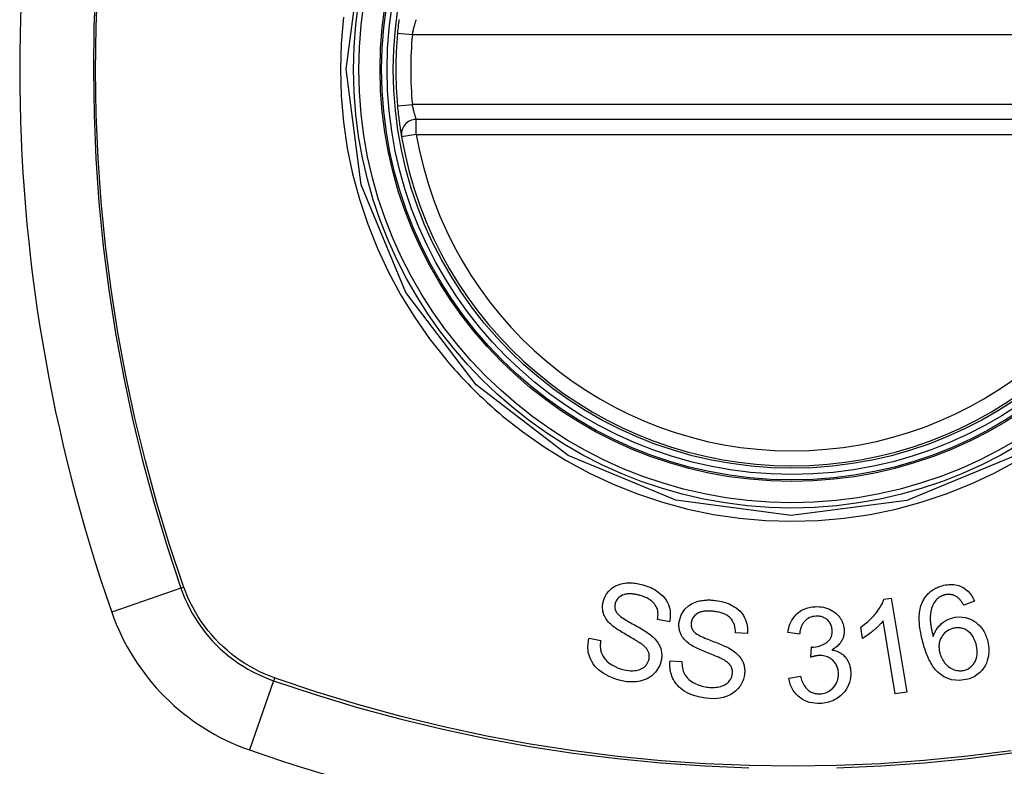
# Model space of a CAD drawing. Header units: inches. Extents: x 25 to 627, y 68 to 290.
# Tile 127 of 250: x 323.924 to 324.703, y 176.08 to 176.67. Entities that reach past the tile are written whole.
import ezdxf

# ---------------------------------------------------------------- set-up
doc = ezdxf.new("R2010")
doc.units = ezdxf.units.IN
doc.header["$MEASUREMENT"] = 0
doc.layers.add('Visible Edges(ANSI)', color=7, linetype='Continuous', lineweight=25)
doc.layers.add('Visible Tangent Edges(ANSI)', color=7, linetype='Continuous', lineweight=25)

msp = doc.modelspace()

# ---------------------------------------------------------------- linework, layer by layer
at = {"layer": 'Visible Edges(ANSI)'}
for p, q in [((324.83144, 176.59149), (324.23784, 176.59149)), ((324.60736, 176.2124), (324.61323, 176.21337)), ((324.61323, 176.21337), (324.62544, 176.13908)), ((324.67902, 176.21099), (324.67043, 176.20775)), ((324.43785, 176.19454), (324.42853, 176.19645)), ((324.61636, 176.13759), (324.60685, 176.19546)), ((324.59048, 176.18153), (324.58903, 176.19033)), ((324.37436, 176.18177), (324.3836, 176.17995)), ((324.49951, 176.18532), (324.49001, 176.18591)), ((324.54076, 176.18486), (324.53149, 176.18609)), ((324.54968, 176.16662), (324.55028, 176.17471)), ((324.43841, 176.16384), (324.44781, 176.16332)), ((324.53225, 176.15013), (324.54139, 176.15175)), ((324.62544, 176.13908), (324.61636, 176.13759))]:
    msp.add_line(p, q, dxfattribs=at)
at = {"layer": 'Visible Edges(ANSI)', "flags": 128}
for points in [[(324.22414, 176.67035), (324.22396, 176.66889), (324.22378, 176.66739), (324.22361, 176.66586), (324.22343, 176.66429), (324.22327, 176.66271), (324.22311, 176.6611), (324.22296, 176.6595)], [(324.22296, 176.60222), (324.22311, 176.60063), (324.22327, 176.59904), (324.22343, 176.59746), (324.2236, 176.59591), (324.22378, 176.59438), (324.22396, 176.59288), (324.22414, 176.59142), (324.22432, 176.59), (324.22451, 176.58863), (324.22469, 176.58732), (324.22486, 176.58608), (324.22504, 176.58491), (324.2252, 176.58381), (324.22536, 176.58278), (324.22551, 176.58184), (324.22564, 176.58099), (324.22577, 176.58023), (324.22588, 176.57956), (324.22597, 176.57899), (324.22605, 176.57852), (324.22611, 176.57815), (324.22616, 176.57789), (324.22619, 176.57773), (324.2262, 176.57768)], [(324.38574, 176.21127), (324.38679, 176.21409), (324.38827, 176.21671), (324.38996, 176.21885), (324.39151, 176.22037), (324.39275, 176.22139), (324.39401, 176.22225), (324.39534, 176.223), (324.39673, 176.22365), (324.39819, 176.22419), (324.39965, 176.22462), (324.4011, 176.22493), (324.40252, 176.22516), (324.4039, 176.2253), (324.40521, 176.22538), (324.40645, 176.22541), (324.40763, 176.22539), (324.4088, 176.22533), (324.40997, 176.22523), (324.41113, 176.22509), (324.4123, 176.22491), (324.41345, 176.2247), (324.41461, 176.22446), (324.41575, 176.22418), (324.41688, 176.22387)], [(324.41688, 176.22387), (324.41847, 176.22339), (324.42004, 176.22285), (324.42159, 176.22225), (324.42311, 176.2216), (324.4246, 176.22088), (324.42605, 176.2201), (324.42746, 176.21926), (324.42882, 176.21834), (324.43014, 176.21735), (324.43149, 176.21621), (324.43282, 176.2149), (324.43411, 176.21341), (324.43532, 176.21172), (324.43634, 176.20992), (324.43712, 176.20816), (324.4377, 176.20646), (324.43811, 176.20484), (324.43837, 176.20334), (324.43853, 176.20186), (324.43858, 176.20039), (324.43854, 176.19892), (324.4384, 176.19746), (324.43817, 176.196), (324.43785, 176.19454)], [(324.6376, 176.20964), (324.63796, 176.21044), (324.63834, 176.21123), (324.63876, 176.212), (324.6392, 176.21277), (324.63967, 176.21351), (324.64018, 176.21424), (324.64071, 176.21495), (324.64127, 176.21564), (324.64186, 176.2163), (324.64247, 176.21694), (324.64312, 176.21755), (324.64378, 176.21814), (324.64448, 176.21871), (324.6452, 176.21925), (324.64595, 176.21976), (324.64671, 176.22024), (324.64749, 176.22069), (324.64829, 176.22111), (324.6491, 176.2215), (324.64993, 176.22187), (324.65078, 176.22221), (324.65163, 176.22253), (324.6525, 176.22282), (324.65337, 176.22308)], [(324.65337, 176.22308), (324.65467, 176.22342), (324.65599, 176.22371), (324.65732, 176.22392), (324.65866, 176.22406), (324.65999, 176.22413), (324.66133, 176.22411), (324.66267, 176.22401), (324.66398, 176.22382), (324.66526, 176.22354), (324.66651, 176.22318), (324.66773, 176.22273), (324.66893, 176.22219), (324.67008, 176.22158), (324.67118, 176.2209), (324.67222, 176.22014), (324.67321, 176.21932), (324.67415, 176.21843), (324.67502, 176.21749), (324.67583, 176.2165), (324.67658, 176.21546), (324.67727, 176.21439), (324.6779, 176.21328), (324.67849, 176.21215), (324.67902, 176.21099)], [(324.39147, 176.19268), (324.39063, 176.19352), (324.38982, 176.19438), (324.38906, 176.19529), (324.38835, 176.19622), (324.3877, 176.1972), (324.38711, 176.1982), (324.38658, 176.19924), (324.38616, 176.20023), (324.38582, 176.20117), (324.38557, 176.20205), (324.38537, 176.20287), (324.38524, 176.20362), (324.38514, 176.20429), (324.38508, 176.20493), (324.38504, 176.20558), (324.38502, 176.20622), (324.38503, 176.20686), (324.38506, 176.20749), (324.38512, 176.20813), (324.3852, 176.20876), (324.3853, 176.20939), (324.38542, 176.21002), (324.38557, 176.21065), (324.38574, 176.21127)], [(324.41486, 176.21535), (324.41415, 176.21555), (324.41344, 176.21574), (324.41272, 176.21591), (324.412, 176.21607), (324.41128, 176.21622), (324.41055, 176.21635), (324.40982, 176.21646), (324.40909, 176.21656), (324.40836, 176.21663), (324.40762, 176.21669), (324.40688, 176.21671), (324.40614, 176.21672), (324.4054, 176.21669), (324.40467, 176.21663), (324.40391, 176.21653), (324.403, 176.21634), (324.40192, 176.21603), (324.40071, 176.21554), (324.39942, 176.21486), (324.39823, 176.21402), (324.39717, 176.21303), (324.39628, 176.21189), (324.3956, 176.21064), (324.3951, 176.2093)], [(324.42853, 176.19645), (324.42872, 176.19775), (324.42884, 176.19906), (324.42887, 176.20038), (324.42881, 176.20169), (324.42863, 176.203), (324.42835, 176.20428), (324.42794, 176.20553), (324.4274, 176.20674), (324.42674, 176.20787), (324.42604, 176.20884), (324.42533, 176.20968), (324.42462, 176.21037), (324.42393, 176.21097), (324.42321, 176.21153), (324.42245, 176.21205), (324.42167, 176.21254), (324.42087, 176.21299), (324.42004, 176.21341), (324.4192, 176.2138), (324.41836, 176.21416), (324.4175, 176.21449), (324.41662, 176.2148), (324.41574, 176.21509), (324.41486, 176.21535)], [(324.44557, 176.19464), (324.44715, 176.20001), (324.45016, 176.20461), (324.45291, 176.2072), (324.45442, 176.20823), (324.45586, 176.20904), (324.45725, 176.20969), (324.45855, 176.21019), (324.45971, 176.21056), (324.46071, 176.21084), (324.46162, 176.21106), (324.46253, 176.21125), (324.46345, 176.21141), (324.46437, 176.21155), (324.46529, 176.21166), (324.46622, 176.21175), (324.46716, 176.21181), (324.4681, 176.21184), (324.46904, 176.21185), (324.46998, 176.21184), (324.47092, 176.2118), (324.47186, 176.21175), (324.47279, 176.21167), (324.47373, 176.21156), (324.47466, 176.21144)], [(324.47466, 176.21144), (324.47619, 176.21121), (324.47771, 176.21092), (324.47922, 176.21058), (324.48071, 176.21019), (324.48218, 176.20974), (324.48363, 176.20923), (324.48505, 176.20867), (324.48644, 176.20803), (324.4878, 176.20734), (324.48916, 176.20655), (324.49063, 176.20558), (324.49216, 176.20439), (324.49369, 176.20297), (324.49516, 176.2013), (324.49638, 176.19956), (324.49734, 176.19784), (324.49809, 176.19618), (324.49865, 176.19461), (324.49906, 176.19308), (324.49936, 176.19155), (324.49956, 176.19), (324.49964, 176.18845), (324.49962, 176.18689), (324.49951, 176.18532)], [(324.58903, 176.19033), (324.5905, 176.19136), (324.59187, 176.19239), (324.59317, 176.19342), (324.59439, 176.19444), (324.59553, 176.19545), (324.5966, 176.19645), (324.5976, 176.19744), (324.59854, 176.19841), (324.59941, 176.19937), (324.60022, 176.20031), (324.60097, 176.20122), (324.60167, 176.20211), (324.60232, 176.20298), (324.60291, 176.20381), (324.60347, 176.20461), (324.604, 176.20543), (324.60452, 176.20625), (324.60501, 176.2071), (324.60549, 176.20795), (324.60593, 176.20882), (324.60634, 176.2097), (324.60672, 176.2106), (324.60706, 176.2115), (324.60736, 176.2124)], [(324.64816, 176.21118), (324.64685, 176.20925), (324.64582, 176.20719), (324.64504, 176.20502), (324.64449, 176.2028), (324.64416, 176.20072), (324.64401, 176.19891), (324.64398, 176.19745), (324.644, 176.19641), (324.64404, 176.19558), (324.6441, 176.19474), (324.64418, 176.1939), (324.64428, 176.19305), (324.64439, 176.19219), (324.64452, 176.19133), (324.64466, 176.19048), (324.64482, 176.18962), (324.64498, 176.18876), (324.64516, 176.18791), (324.64535, 176.18706), (324.64554, 176.18622), (324.64574, 176.18539), (324.64595, 176.18457), (324.64616, 176.18375), (324.64638, 176.18296)], [(324.6549, 176.21567), (324.65457, 176.21557), (324.65423, 176.21546), (324.65391, 176.21535), (324.65358, 176.21522), (324.65326, 176.21509), (324.65294, 176.21496), (324.65263, 176.21481), (324.65232, 176.21465), (324.65201, 176.21449), (324.65171, 176.21432), (324.65141, 176.21414), (324.65112, 176.21396), (324.65084, 176.21376), (324.65056, 176.21356), (324.65029, 176.21335), (324.65003, 176.21314), (324.64977, 176.21292), (324.64952, 176.21269), (324.64928, 176.21245), (324.64904, 176.21221), (324.64881, 176.21196), (324.64859, 176.21171), (324.64837, 176.21145), (324.64816, 176.21118)], [(324.66489, 176.21443), (324.66452, 176.21464), (324.66414, 176.21484), (324.66375, 176.21503), (324.66336, 176.2152), (324.66296, 176.21537), (324.66256, 176.21552), (324.66215, 176.21565), (324.66174, 176.21578), (324.66133, 176.21588), (324.66091, 176.21597), (324.66049, 176.21605), (324.66007, 176.21611), (324.65964, 176.21616), (324.65922, 176.21619), (324.65878, 176.2162), (324.65835, 176.2162), (324.65791, 176.21619), (324.65748, 176.21616), (324.65704, 176.21611), (324.65661, 176.21605), (324.65618, 176.21597), (324.65575, 176.21589), (324.65532, 176.21578), (324.6549, 176.21567)], [(324.67043, 176.20775), (324.67026, 176.20806), (324.67008, 176.20838), (324.66989, 176.20869), (324.66971, 176.209), (324.66951, 176.20931), (324.66931, 176.20963), (324.66911, 176.20994), (324.66891, 176.21024), (324.66869, 176.21055), (324.66848, 176.21085), (324.66826, 176.21114), (324.66803, 176.21144), (324.66781, 176.21172), (324.66757, 176.212), (324.66734, 176.21228), (324.66709, 176.21254), (324.66685, 176.2128), (324.66659, 176.21306), (324.66633, 176.21331), (324.66605, 176.21356), (324.66577, 176.21379), (324.66549, 176.21402), (324.66519, 176.21423), (324.66489, 176.21443)], [(324.3951, 176.2093), (324.39502, 176.209), (324.39495, 176.20869), (324.39488, 176.20839), (324.39483, 176.20808), (324.39479, 176.20777), (324.39475, 176.20746), (324.39473, 176.20715), (324.39472, 176.20683), (324.39471, 176.20652), (324.39472, 176.20621), (324.39475, 176.2059), (324.39478, 176.20558), (324.39482, 176.20527), (324.39488, 176.20496), (324.39495, 176.20466), (324.39503, 176.20436), (324.39512, 176.20406), (324.39523, 176.20376), (324.39534, 176.20347), (324.39546, 176.20318), (324.3956, 176.2029), (324.39574, 176.20262), (324.3959, 176.20234), (324.39606, 176.20207)], [(324.47384, 176.20273), (324.47318, 176.20281), (324.47253, 176.20289), (324.47187, 176.20296), (324.47121, 176.20302), (324.47055, 176.20306), (324.46989, 176.2031), (324.46923, 176.20312), (324.46856, 176.20313), (324.4679, 176.20312), (324.46724, 176.20309), (324.46657, 176.20305), (324.46591, 176.20298), (324.46525, 176.2029), (324.4646, 176.20279), (324.46396, 176.20266), (324.46332, 176.20251), (324.46269, 176.20232), (324.46204, 176.2021), (324.46094, 176.2016), (324.45939, 176.20067), (324.4578, 176.19935), (324.45651, 176.19776), (324.4556, 176.19594), (324.45512, 176.19399)], [(324.53149, 176.18609), (324.53177, 176.18779), (324.53214, 176.18947), (324.5326, 176.19113), (324.53317, 176.19276), (324.53385, 176.19435), (324.53466, 176.19589), (324.53555, 176.19732), (324.53647, 176.19857), (324.5374, 176.19966), (324.53832, 176.2006), (324.5392, 176.2014), (324.5401, 176.20212), (324.54103, 176.20279), (324.542, 176.20341), (324.543, 176.20397), (324.54405, 176.20448), (324.54513, 176.20494), (324.54622, 176.20533), (324.54734, 176.20567), (324.54848, 176.20595), (324.54963, 176.20617), (324.55079, 176.20635), (324.55197, 176.20647), (324.55315, 176.20655)], [(324.55315, 176.20655), (324.55479, 176.20658), (324.55642, 176.20651), (324.55805, 176.20633), (324.55965, 176.20605), (324.56122, 176.20566), (324.56277, 176.20517), (324.56427, 176.20457), (324.56571, 176.20388), (324.56708, 176.20311), (324.56838, 176.20223), (324.56961, 176.20126), (324.57072, 176.20021), (324.57167, 176.19914), (324.5725, 176.19808), (324.57319, 176.19703), (324.57377, 176.19603), (324.57425, 176.19508), (324.57467, 176.19413), (324.57503, 176.19317), (324.57533, 176.1922), (324.57558, 176.19121), (324.57577, 176.1902), (324.5759, 176.18919), (324.57598, 176.18816)], [(324.63856, 176.17703), (324.63817, 176.17844), (324.63779, 176.17987), (324.63743, 176.18129), (324.6371, 176.18271), (324.63679, 176.18414), (324.6365, 176.18557), (324.63624, 176.18699), (324.63601, 176.18841), (324.63581, 176.18982), (324.63564, 176.19123), (324.6355, 176.19262), (324.6354, 176.19401), (324.63534, 176.19539), (324.63531, 176.19675), (324.63532, 176.1981), (324.63537, 176.19943), (324.63547, 176.20074), (324.63561, 176.20204), (324.6358, 176.20334), (324.63604, 176.20463), (324.63634, 176.2059), (324.63669, 176.20717), (324.63711, 176.20841), (324.6376, 176.20964)], [(324.39606, 176.20207), (324.39662, 176.20133), (324.39736, 176.20055), (324.39825, 176.19974), (324.39927, 176.19892), (324.4004, 176.19809), (324.40158, 176.19728), (324.40278, 176.19649), (324.40397, 176.19575), (324.40512, 176.19505), (324.40626, 176.19439), (324.40738, 176.19375), (324.4085, 176.19312), (324.40963, 176.19249), (324.41079, 176.19185), (324.41197, 176.19119), (324.41319, 176.1905), (324.41446, 176.18977), (324.41578, 176.18899), (324.41718, 176.18815), (324.41861, 176.18726), (324.42003, 176.18634), (324.4214, 176.18541), (324.42266, 176.18449), (324.42377, 176.1836)], [(324.49001, 176.18591), (324.49001, 176.18754), (324.48989, 176.18918), (324.48963, 176.1908), (324.48921, 176.19238), (324.48862, 176.19391), (324.48784, 176.19536), (324.48694, 176.19662), (324.48607, 176.1976), (324.4853, 176.19831), (324.48465, 176.19883), (324.48398, 176.1993), (324.48329, 176.19974), (324.48257, 176.20014), (324.48184, 176.20051), (324.48108, 176.20085), (324.48031, 176.20115), (324.47953, 176.20143), (324.47873, 176.20169), (324.47793, 176.20191), (324.47712, 176.20212), (324.4763, 176.2023), (324.47548, 176.20246), (324.47466, 176.2026), (324.47384, 176.20273)], [(324.55367, 176.19902), (324.55237, 176.19891), (324.55108, 176.19869), (324.54984, 176.19835), (324.54865, 176.19789), (324.54751, 176.1973), (324.54651, 176.19665), (324.54569, 176.196), (324.54504, 176.1954), (324.54454, 176.19486), (324.54407, 176.1943), (324.54365, 176.19371), (324.54325, 176.19311), (324.5429, 176.19248), (324.54257, 176.19184), (324.54228, 176.19118), (324.54201, 176.19051), (324.54177, 176.18982), (324.54156, 176.18912), (324.54137, 176.18842), (324.54121, 176.18771), (324.54107, 176.187), (324.54095, 176.18628), (324.54085, 176.18557), (324.54076, 176.18486)], [(324.56649, 176.18789), (324.56643, 176.18865), (324.56634, 176.18942), (324.56619, 176.19017), (324.566, 176.19092), (324.56576, 176.19165), (324.56547, 176.19236), (324.56514, 176.19305), (324.56475, 176.19371), (324.56431, 176.19435), (324.56382, 176.19496), (324.56328, 176.19555), (324.5627, 176.1961), (324.56207, 176.19662), (324.56142, 176.19709), (324.56073, 176.19751), (324.56002, 176.19787), (324.55928, 176.19819), (324.55852, 176.19846), (324.55773, 176.19867), (324.55693, 176.19884), (324.55613, 176.19895), (324.55531, 176.19902), (324.55449, 176.19904), (324.55367, 176.19902)], [(324.60685, 176.19546), (324.60644, 176.19494), (324.60602, 176.19442), (324.60558, 176.1939), (324.60514, 176.19339), (324.60468, 176.19289), (324.60421, 176.19239), (324.60373, 176.1919), (324.60325, 176.19141), (324.60276, 176.19093), (324.60226, 176.19046), (324.60177, 176.18999), (324.60126, 176.18954), (324.60076, 176.18909), (324.60025, 176.18865), (324.59967, 176.18815), (324.59897, 176.18756), (324.59816, 176.1869), (324.59725, 176.18618), (324.59627, 176.18542), (324.59521, 176.18463), (324.59409, 176.18383), (324.59292, 176.18304), (324.59171, 176.18227), (324.59048, 176.18153)], [(324.64638, 176.18296), (324.64662, 176.18369), (324.64688, 176.18442), (324.64716, 176.18514), (324.64746, 176.18585), (324.64779, 176.18655), (324.64815, 176.18724), (324.64853, 176.18792), (324.64893, 176.18859), (324.64938, 176.18926), (324.64986, 176.18993), (324.65039, 176.1906), (324.65096, 176.19127), (324.65159, 176.19193), (324.65228, 176.19259), (324.65302, 176.19325), (324.65382, 176.19389), (324.65465, 176.1945), (324.6555, 176.19507), (324.65638, 176.1956), (324.65729, 176.19609), (324.65823, 176.19653), (324.65918, 176.19693), (324.66016, 176.19729), (324.66115, 176.1976)], [(324.66115, 176.1976), (324.66381, 176.1982), (324.66651, 176.19847), (324.66921, 176.19839), (324.67187, 176.19795), (324.67432, 176.19721), (324.67636, 176.19634), (324.67792, 176.19552), (324.67899, 176.19487), (324.67994, 176.19422), (324.68085, 176.19353), (324.68172, 176.1928), (324.68255, 176.19203), (324.68334, 176.19121), (324.68409, 176.19035), (324.68479, 176.18946), (324.68545, 176.18854), (324.68606, 176.18759), (324.68663, 176.18661), (324.68715, 176.18562), (324.68763, 176.1846), (324.68807, 176.18356), (324.68848, 176.18251), (324.68884, 176.18144), (324.68917, 176.18036)], [(324.41602, 176.1769), (324.41542, 176.17734), (324.41471, 176.17783), (324.41391, 176.17835), (324.41303, 176.1789), (324.41208, 176.17948), (324.41106, 176.18009), (324.40999, 176.18072), (324.40887, 176.18137), (324.40771, 176.18204), (324.40653, 176.18272), (324.40533, 176.18341), (324.40413, 176.18411), (324.40292, 176.18482), (324.40173, 176.18552), (324.40056, 176.18623), (324.39941, 176.18693), (324.3983, 176.18762), (324.39724, 176.1883), (324.39618, 176.18901), (324.39513, 176.18973), (324.39412, 176.19047), (324.39316, 176.19121), (324.39227, 176.19195), (324.39147, 176.19268)], [(324.45383, 176.17702), (324.45288, 176.17773), (324.45196, 176.17849), (324.45108, 176.17928), (324.45025, 176.18011), (324.44946, 176.18098), (324.44874, 176.1819), (324.44807, 176.18285), (324.44751, 176.18378), (324.44705, 176.18467), (324.44667, 176.18551), (324.44637, 176.1863), (324.44613, 176.18702), (324.44594, 176.18767), (324.44579, 176.18829), (324.44566, 176.18892), (324.44556, 176.18955), (324.44548, 176.19019), (324.44542, 176.19082), (324.44539, 176.19145), (324.44538, 176.19209), (324.4454, 176.19272), (324.44543, 176.19336), (324.44549, 176.194), (324.44557, 176.19464)], [(324.45512, 176.19399), (324.45508, 176.19368), (324.45505, 176.19337), (324.45503, 176.19305), (324.45502, 176.19274), (324.45502, 176.19243), (324.45503, 176.19212), (324.45505, 176.1918), (324.45508, 176.19149), (324.45512, 176.19118), (324.45517, 176.19088), (324.45524, 176.19057), (324.45531, 176.19027), (324.4554, 176.18997), (324.4555, 176.18967), (324.45561, 176.18937), (324.45573, 176.18909), (324.45587, 176.1888), (324.45601, 176.18852), (324.45616, 176.18825), (324.45633, 176.18798), (324.4565, 176.18772), (324.45668, 176.18746), (324.45687, 176.18721), (324.45708, 176.18696)], [(324.55177, 176.17467), (324.55545, 176.17517), (324.55892, 176.17633), (324.56193, 176.17805), (324.56362, 176.17945), (324.56411, 176.17998), (324.56439, 176.18033), (324.56466, 176.18069), (324.56491, 176.18106), (324.56513, 176.18144), (324.56534, 176.18183), (324.56554, 176.18223), (324.56571, 176.18264), (324.56587, 176.18306), (324.56601, 176.18349), (324.56613, 176.18392), (324.56623, 176.18435), (324.56631, 176.18479), (324.56638, 176.18523), (324.56644, 176.18567), (324.56647, 176.18611), (324.5665, 176.18655), (324.56651, 176.187), (324.5665, 176.18744), (324.56649, 176.18789)], [(324.57598, 176.18816), (324.576, 176.18747), (324.57599, 176.18678), (324.57595, 176.18609), (324.57589, 176.18541), (324.57579, 176.18472), (324.57567, 176.18404), (324.57551, 176.18337), (324.57533, 176.18271), (324.57512, 176.18205), (324.57488, 176.1814), (324.5746, 176.18074), (324.57427, 176.18006), (324.5739, 176.17937), (324.57347, 176.17866), (324.57297, 176.17794), (324.57241, 176.17721), (324.57179, 176.1765), (324.57111, 176.17581), (324.5704, 176.17516), (324.56965, 176.17456), (324.56886, 176.17399), (324.56805, 176.17345), (324.56721, 176.17295), (324.56635, 176.17249)], [(324.66158, 176.18928), (324.6602, 176.18882), (324.65887, 176.18823), (324.65763, 176.18753), (324.65647, 176.18671), (324.6554, 176.18577), (324.65446, 176.18476), (324.6537, 176.18376), (324.65308, 176.18281), (324.65261, 176.18198), (324.65223, 176.1812), (324.65189, 176.18041), (324.65161, 176.17961), (324.65137, 176.17879), (324.65119, 176.17797), (324.65104, 176.17713), (324.65095, 176.17628), (324.6509, 176.17543), (324.6509, 176.17458), (324.65094, 176.17373), (324.65102, 176.17289), (324.65114, 176.17205), (324.6513, 176.17121), (324.65149, 176.17038), (324.65171, 176.16956)], [(324.6802, 176.17719), (324.67981, 176.17844), (324.67936, 176.17968), (324.67884, 176.18088), (324.67825, 176.18205), (324.67757, 176.18318), (324.67682, 176.18425), (324.67598, 176.18526), (324.67505, 176.1862), (324.67406, 176.18703), (324.6731, 176.1877), (324.67218, 176.18824), (324.67135, 176.18866), (324.67058, 176.18899), (324.66981, 176.18927), (324.66901, 176.1895), (324.6682, 176.18968), (324.66738, 176.1898), (324.66655, 176.18988), (324.66572, 176.1899), (324.66488, 176.18987), (324.66404, 176.18979), (324.66321, 176.18966), (324.66239, 176.18949), (324.66158, 176.18928)], [(324.39814, 176.14855), (324.39548, 176.14937), (324.39285, 176.15032), (324.39027, 176.1514), (324.38778, 176.15263), (324.38551, 176.15396), (324.38356, 176.15531), (324.38187, 176.15668), (324.38033, 176.15813), (324.37893, 176.15969), (324.37767, 176.16136), (324.37657, 176.16314), (324.37567, 176.16491), (324.37497, 176.16663), (324.37444, 176.16827), (324.37406, 176.16981), (324.37379, 176.17122), (324.37362, 176.17255), (324.37352, 176.17388), (324.3735, 176.1752), (324.37354, 176.17652), (324.37365, 176.17784), (324.37382, 176.17916), (324.37406, 176.18046), (324.37436, 176.18177)], [(324.3836, 176.17995), (324.38349, 176.17923), (324.3834, 176.1785), (324.38333, 176.17777), (324.38327, 176.17703), (324.38324, 176.1763), (324.38323, 176.17557), (324.38325, 176.17483), (324.38329, 176.1741), (324.38336, 176.17337), (324.38346, 176.17264), (324.38359, 176.17192), (324.38375, 176.1712), (324.38395, 176.17049), (324.3842, 176.16972), (324.3846, 176.16876), (324.38518, 176.16764), (324.38599, 176.16638), (324.38708, 176.16501), (324.38851, 176.16354), (324.39031, 176.16201), (324.39248, 176.16051), (324.39492, 176.15917), (324.39748, 176.15807), (324.40014, 176.15719)], [(324.42377, 176.1836), (324.42475, 176.18271), (324.4257, 176.18179), (324.4266, 176.18082), (324.42745, 176.17982), (324.42824, 176.17878), (324.42897, 176.1777), (324.42963, 176.17658), (324.43018, 176.17547), (324.43063, 176.1744), (324.43098, 176.17339), (324.43125, 176.17244), (324.43145, 176.17155), (324.4316, 176.17072), (324.43169, 176.16995), (324.43176, 176.1692), (324.43179, 176.16844), (324.43179, 176.16769), (324.43176, 176.16694), (324.4317, 176.1662), (324.43161, 176.16545), (324.4315, 176.16471), (324.43135, 176.16397), (324.43118, 176.16323), (324.43098, 176.1625)], [(324.45708, 176.18696), (324.45774, 176.18629), (324.4586, 176.18561), (324.45961, 176.18493), (324.46076, 176.18425), (324.462, 176.18358), (324.46329, 176.18294), (324.46458, 176.18234), (324.46584, 176.18178), (324.46706, 176.18126), (324.46826, 176.18077), (324.46945, 176.18029), (324.47064, 176.17983), (324.47184, 176.17936), (324.47307, 176.17889), (324.47433, 176.1784), (324.47564, 176.17789), (324.477, 176.17734), (324.47843, 176.17675), (324.47994, 176.17611), (324.48148, 176.17542), (324.48302, 176.17471), (324.4845, 176.17398), (324.48587, 176.17325), (324.48708, 176.17252)], [(324.68917, 176.18036), (324.68958, 176.17878), (324.6899, 176.17719), (324.69014, 176.17558), (324.69029, 176.17396), (324.69034, 176.17233), (324.6903, 176.1707), (324.69016, 176.16908), (324.68993, 176.16746), (324.68959, 176.16577), (324.68908, 176.16392), (324.68835, 176.16194), (324.68736, 176.15989), (324.68621, 176.15801), (324.68503, 176.15647), (324.68392, 176.15524), (324.68291, 176.15428), (324.68191, 176.15343), (324.68085, 176.15264), (324.67975, 176.15192), (324.6786, 176.15126), (324.6774, 176.15066), (324.67618, 176.15013), (324.67492, 176.14967), (324.67364, 176.14927)], [(324.42157, 176.16431), (324.42175, 176.16502), (324.42189, 176.16575), (324.42197, 176.16648), (324.422, 176.16722), (324.42198, 176.16795), (324.4219, 176.16869), (324.42176, 176.16941), (324.42158, 176.17008), (324.42137, 176.17069), (324.42113, 176.17125), (324.42086, 176.17177), (324.42059, 176.17225), (324.42029, 176.1727), (324.41998, 176.17313), (324.41965, 176.17356), (324.41929, 176.17397), (324.41892, 176.17437), (324.41854, 176.17477), (324.41814, 176.17515), (324.41773, 176.17552), (324.41731, 176.17588), (324.41689, 176.17623), (324.41646, 176.17657), (324.41602, 176.1769)], [(324.48034, 176.16481), (324.47968, 176.16517), (324.47891, 176.16555), (324.47805, 176.16595), (324.47709, 176.16638), (324.47606, 176.16682), (324.47497, 176.16729), (324.47381, 176.16776), (324.47261, 176.16825), (324.47138, 176.16876), (324.47011, 176.16927), (324.46883, 176.16979), (324.46753, 176.17031), (324.46624, 176.17084), (324.46496, 176.17137), (324.46371, 176.1719), (324.46248, 176.17244), (324.4613, 176.17296), (324.46015, 176.17349), (324.459, 176.17404), (324.45786, 176.17462), (324.45676, 176.1752), (324.4557, 176.1758), (324.45472, 176.17641), (324.45383, 176.17702)], [(324.48708, 176.17252), (324.48818, 176.17178), (324.48925, 176.17099), (324.49028, 176.17016), (324.49126, 176.16929), (324.49219, 176.16836), (324.49307, 176.16739), (324.49387, 176.16637), (324.49458, 176.16533), (324.49518, 176.16434), (324.49567, 176.16338), (324.49607, 176.16247), (324.49638, 176.16161), (324.49664, 176.16081), (324.49684, 176.16007), (324.49701, 176.15933), (324.49714, 176.1586), (324.49724, 176.15786), (324.49732, 176.15711), (324.49736, 176.15637), (324.49737, 176.15562), (324.49736, 176.15488), (324.49732, 176.15413), (324.49725, 176.15338), (324.49716, 176.15263)], [(324.55028, 176.17471), (324.55034, 176.17471), (324.5504, 176.17471), (324.55046, 176.1747), (324.55053, 176.1747), (324.55059, 176.17469), (324.55065, 176.17469), (324.55072, 176.17469), (324.55078, 176.17468), (324.55084, 176.17468), (324.55091, 176.17468), (324.55097, 176.17468), (324.55103, 176.17467), (324.5511, 176.17467), (324.55116, 176.17467), (324.55122, 176.17467), (324.55128, 176.17467), (324.55134, 176.17466), (324.5514, 176.17466), (324.55146, 176.17466), (324.55152, 176.17466), (324.55159, 176.17466), (324.55165, 176.17467), (324.55171, 176.17467), (324.55177, 176.17467)], [(324.56635, 176.17249), (324.56714, 176.17233), (324.56791, 176.17215), (324.56868, 176.17193), (324.56944, 176.17169), (324.57018, 176.17142), (324.57091, 176.17112), (324.57163, 176.17079), (324.57233, 176.17043), (324.57302, 176.17003), (324.57368, 176.1696), (324.57431, 176.16915), (324.57492, 176.16866), (324.57551, 176.16815), (324.5761, 176.16757), (324.57677, 176.16685), (324.57749, 176.16596), (324.57822, 176.1649), (324.57895, 176.16366), (324.57961, 176.16225), (324.58014, 176.16079), (324.58056, 176.1593), (324.58087, 176.15778), (324.58108, 176.15624), (324.5812, 176.15469)], [(324.67364, 176.14927), (324.66717, 176.1482), (324.66072, 176.14886), (324.65486, 176.15122), (324.65128, 176.15368), (324.65012, 176.15472), (324.64918, 176.15567), (324.64829, 176.15667), (324.64745, 176.15771), (324.64666, 176.15878), (324.64591, 176.15988), (324.6452, 176.161), (324.64453, 176.16214), (324.64389, 176.1633), (324.64328, 176.16449), (324.6427, 176.1657), (324.64214, 176.16693), (324.64161, 176.16817), (324.64111, 176.16943), (324.64063, 176.17069), (324.64017, 176.17196), (324.63974, 176.17324), (324.63932, 176.17451), (324.63893, 176.17577), (324.63856, 176.17703)], [(324.67134, 176.15646), (324.67209, 176.15669), (324.67281, 176.15697), (324.67352, 176.15728), (324.6742, 176.15764), (324.67486, 176.15803), (324.6755, 176.15848), (324.6761, 176.15895), (324.67668, 176.15947), (324.67722, 176.16002), (324.67772, 176.16059), (324.67819, 176.16119), (324.67862, 176.16182), (324.67903, 176.16246), (324.67939, 176.16313), (324.67974, 176.16381), (324.68012, 176.16469), (324.68051, 176.16581), (324.68086, 176.16717), (324.68111, 176.16877), (324.6812, 176.17047), (324.68114, 176.17217), (324.68095, 176.17387), (324.68063, 176.17554), (324.6802, 176.17719)], [(324.40014, 176.15719), (324.40188, 176.15674), (324.40365, 176.15638), (324.40543, 176.15612), (324.40722, 176.15598), (324.40888, 176.15597), (324.41033, 176.15605), (324.41156, 176.1562), (324.41261, 176.1564), (324.41363, 176.15665), (324.41462, 176.15698), (324.41558, 176.15737), (324.4165, 176.15785), (324.41736, 176.1584), (324.4181, 176.15898), (324.41873, 176.15955), (324.41925, 176.1601), (324.41967, 176.16059), (324.42003, 176.16108), (324.42036, 176.16158), (324.42067, 176.16209), (324.42094, 176.16263), (324.42118, 176.16317), (324.42139, 176.16373), (324.42157, 176.16431)], [(324.48759, 176.15311), (324.48767, 176.15381), (324.4877, 176.15451), (324.48769, 176.15522), (324.48763, 176.15592), (324.48752, 176.15661), (324.48736, 176.15729), (324.48715, 176.15797), (324.4869, 176.1586), (324.48662, 176.15918), (324.48632, 176.15971), (324.486, 176.1602), (324.48566, 176.16065), (324.48531, 176.16108), (324.48493, 176.16149), (324.48453, 176.16188), (324.48411, 176.16226), (324.48368, 176.16262), (324.48323, 176.16298), (324.48277, 176.16331), (324.48229, 176.16364), (324.48181, 176.16395), (324.48133, 176.16425), (324.48084, 176.16454), (324.48034, 176.16481)], [(324.55609, 176.16795), (324.55582, 176.16793), (324.55555, 176.16791), (324.55529, 176.16789), (324.55502, 176.16786), (324.55476, 176.16782), (324.55449, 176.16779), (324.55422, 176.16774), (324.55395, 176.1677), (324.55368, 176.16765), (324.55341, 176.1676), (324.55314, 176.16754), (324.55287, 176.16748), (324.5526, 176.16742), (324.55233, 176.16736), (324.55205, 176.16729), (324.55178, 176.16722), (324.55151, 176.16715), (324.55125, 176.16708), (324.55098, 176.16701), (324.55072, 176.16693), (324.55045, 176.16685), (324.55019, 176.16678), (324.54994, 176.1667), (324.54968, 176.16662)], [(324.57144, 176.15407), (324.57138, 176.15492), (324.57128, 176.15576), (324.57114, 176.15659), (324.57096, 176.15742), (324.57073, 176.15823), (324.57045, 176.15904), (324.57013, 176.15983), (324.56975, 176.16059), (324.56932, 176.16133), (324.56885, 176.16204), (324.56833, 176.16272), (324.56777, 176.16337), (324.56717, 176.164), (324.5665, 176.16461), (324.56573, 176.16521), (324.56487, 176.16581), (324.56391, 176.16636), (324.56288, 176.16685), (324.56181, 176.16724), (324.5607, 176.16755), (324.55956, 176.16777), (324.55841, 176.16791), (324.55725, 176.16797), (324.55609, 176.16795)], [(324.65171, 176.16956), (324.65206, 176.16846), (324.65246, 176.16737), (324.65293, 176.16632), (324.65345, 176.16528), (324.65403, 176.16428), (324.65468, 176.16328), (324.6554, 176.16231), (324.65617, 176.16137), (324.65699, 176.16049), (324.65786, 176.15966), (324.65878, 176.15891), (324.65976, 176.15823), (324.66079, 176.15763), (324.66187, 176.15711), (324.66295, 176.1567), (324.664, 176.15639), (324.66501, 176.15617), (324.66598, 176.15602), (324.66689, 176.15595), (324.66779, 176.15593), (324.66869, 176.15597), (324.66958, 176.15607), (324.67047, 176.15624), (324.67134, 176.15646)], [(324.43098, 176.1625), (324.42997, 176.15974), (324.42856, 176.15715), (324.42689, 176.15492), (324.42526, 176.15322), (324.42387, 176.15201), (324.42249, 176.151), (324.42104, 176.15011), (324.41951, 176.14934), (324.41791, 176.14868), (324.4163, 176.14815), (324.41473, 176.14775), (324.41321, 176.14746), (324.41177, 176.14725), (324.41042, 176.14713), (324.40917, 176.14707), (324.40793, 176.14706), (324.40669, 176.14709), (324.40545, 176.14717), (324.40422, 176.1473), (324.40299, 176.14747), (324.40176, 176.14768), (324.40055, 176.14793), (324.39934, 176.14822), (324.39814, 176.14855)], [(324.46658, 176.13424), (324.46223, 176.13501), (324.45807, 176.13607), (324.45468, 176.13727), (324.45203, 176.13847), (324.45005, 176.13958), (324.44843, 176.14065), (324.44691, 176.14182), (324.44549, 176.1431), (324.44417, 176.14449), (324.44298, 176.14598), (324.44196, 176.14748), (324.4411, 176.14896), (324.44041, 176.1504), (324.43984, 176.15176), (324.4394, 176.15303), (324.43906, 176.15421), (324.43878, 176.1554), (324.43856, 176.15659), (324.4384, 176.15779), (324.43829, 176.15899), (324.43824, 176.1602), (324.43825, 176.16141), (324.4383, 176.16262), (324.43841, 176.16384)], [(324.44781, 176.16332), (324.44781, 176.16204), (324.44787, 176.16075), (324.44799, 176.15945), (324.44818, 176.15817), (324.44846, 176.1569), (324.44882, 176.15566), (324.44927, 176.15445), (324.44982, 176.1533), (324.45049, 176.15218), (324.45129, 176.1511), (324.45223, 176.15005), (324.45325, 176.14908), (324.45433, 176.14821), (324.45544, 176.14742), (324.45657, 176.14671), (324.45768, 176.14609), (324.45882, 176.14552), (324.45998, 176.14502), (324.46116, 176.14457), (324.46237, 176.14417), (324.4636, 176.14383), (324.46484, 176.14353), (324.4661, 176.14328), (324.46736, 176.14308)], [(324.49716, 176.15263), (324.49696, 176.15146), (324.4967, 176.15031), (324.49636, 176.14917), (324.49596, 176.14805), (324.49549, 176.14695), (324.49495, 176.14589), (324.49435, 176.14486), (324.49369, 176.14385), (324.49296, 176.14286), (324.49213, 176.14186), (324.49119, 176.14085), (324.49013, 176.13986), (324.48894, 176.13891), (324.48764, 176.13801), (324.48629, 176.13721), (324.48487, 176.1365), (324.48341, 176.13588), (324.48191, 176.13534), (324.48023, 176.13486), (324.4781, 176.13438), (324.47552, 176.13402), (324.47256, 176.13385), (324.46956, 176.13393), (324.46658, 176.13424)], [(324.46736, 176.14308), (324.46859, 176.14293), (324.46983, 176.14282), (324.47107, 176.14276), (324.47231, 176.14275), (324.47355, 176.14279), (324.47479, 176.1429), (324.47601, 176.14306), (324.47722, 176.14329), (324.47841, 176.14358), (324.47957, 176.14394), (324.4807, 176.14439), (324.48178, 176.14491), (324.4828, 176.14553), (324.48374, 176.14624), (324.48454, 176.14697), (324.4852, 176.1477), (324.48573, 176.14841), (324.48616, 176.14906), (324.48651, 176.1497), (324.48682, 176.15035), (324.48708, 176.15102), (324.4873, 176.1517), (324.48747, 176.1524), (324.48759, 176.15311)], [(324.55705, 176.13011), (324.5549, 176.13008), (324.55276, 176.13021), (324.55065, 176.1305), (324.54856, 176.13098), (324.54654, 176.13164), (324.54468, 176.13245), (324.54308, 176.13332), (324.54172, 176.13421), (324.5406, 176.13505), (324.53967, 176.13584), (324.5388, 176.13666), (324.53798, 176.13751), (324.5372, 176.13841), (324.53648, 176.13934), (324.53581, 176.14031), (324.53519, 176.14132), (324.53463, 176.14236), (324.53413, 176.14342), (324.53369, 176.1445), (324.5333, 176.14559), (324.53296, 176.1467), (324.53268, 176.14783), (324.53244, 176.14897), (324.53225, 176.15013)], [(324.54139, 176.15175), (324.54168, 176.15066), (324.54201, 176.14957), (324.54238, 176.14848), (324.54279, 176.14741), (324.54324, 176.14635), (324.54374, 176.14533), (324.5443, 176.14434), (324.54492, 176.14338), (324.54561, 176.14246), (324.54637, 176.1416), (324.54715, 176.14086), (324.54792, 176.14025), (324.54865, 176.13974), (324.54935, 176.13933), (324.55002, 176.13898), (324.55072, 176.13867), (324.55143, 176.13841), (324.55215, 176.13818), (324.55289, 176.138), (324.55365, 176.13786), (324.55442, 176.13776), (324.55519, 176.1377), (324.55597, 176.13769), (324.55675, 176.1377)], [(324.55675, 176.1377), (324.55796, 176.1378), (324.55915, 176.13798), (324.56033, 176.13825), (324.56147, 176.13861), (324.56257, 176.13905), (324.56362, 176.13959), (324.56463, 176.14021), (324.56556, 176.14089), (324.5664, 176.14161), (324.56714, 176.14233), (324.56779, 176.14305), (324.56837, 176.14377), (324.56891, 176.14452), (324.5694, 176.1453), (324.56984, 176.1461), (324.57023, 176.14693), (324.57056, 176.14779), (324.57085, 176.14867), (324.57107, 176.14955), (324.57124, 176.15044), (324.57137, 176.15134), (324.57144, 176.15224), (324.57146, 176.15315), (324.57144, 176.15407)], [(324.5812, 176.15469), (324.58121, 176.15267), (324.58106, 176.15065), (324.58073, 176.14865), (324.58021, 176.14669), (324.57951, 176.1448), (324.57863, 176.14296), (324.57758, 176.14122), (324.57644, 176.13965), (324.57528, 176.13828), (324.57415, 176.13711), (324.57309, 176.13614), (324.57206, 176.1353), (324.57099, 176.13452), (324.56988, 176.1338), (324.56872, 176.13314), (324.56752, 176.13254), (324.56629, 176.13201), (324.56502, 176.13154), (324.56374, 176.13115), (324.56243, 176.13082), (324.5611, 176.13055), (324.55976, 176.13034), (324.5584, 176.1302), (324.55705, 176.13011)]]:
    msp.add_lwpolyline(points, dxfattribs=at)
at = {"layer": 'Visible Edges(ANSI)'}
for radius in [0.31988, 0.31496]:
    msp.add_circle((324.53464, 176.63086), radius, dxfattribs=at)
for centre, radius, start, end in [((325.22361, 176.63086), 1.29921, 160.73366, 199.26634), ((324.53464, 176.63086), 0.31299, 174.74991, 185.25009), ((324.23784, 176.57968), 0.01181, 90, 189.78402), ((324.53464, 176.63086), 0.31299, 189.78402, 350.21598), ((324.16441, 176.26063), 0.17717, 199.26634, 250.73366), ((324.53464, 177.31984), 1.29921, 250.73366, 289.26634)]:
    msp.add_arc(centre, radius, start, end, dxfattribs=at)
at = {"layer": 'Visible Tangent Edges(ANSI)'}
for p, q in [((324.22296, 176.6595), (324.23472, 176.65842)), ((324.23472, 176.65842), (324.83455, 176.65842)), ((324.22296, 176.60222), (324.23472, 176.6033)), ((324.83455, 176.6033), (324.23472, 176.6033)), ((324.23784, 176.57968), (324.23784, 176.59149)), ((324.23784, 176.57968), (324.2262, 176.57768)), ((324.23784, 176.57968), (324.83144, 176.57968)), ((324.05182, 176.22128), (323.99716, 176.20218)), ((324.05408, 176.22206), (324.05391, 176.22253)), ((324.1263, 176.15014), (324.12583, 176.15031)), ((324.12505, 176.14805), (324.10595, 176.09339))]:
    msp.add_line(p, q, dxfattribs=at)
at = {"layer": 'Visible Tangent Edges(ANSI)', "flags": 128}
for points in [[(324.71077, 176.32565), (324.6256, 176.29054), (324.53418, 176.27866), (324.443, 176.29075), (324.3578, 176.32607), (324.28512, 176.38191), (324.22946, 176.45467), (324.19438, 176.53975), (324.18241, 176.63116), (324.19447, 176.72242), (324.22977, 176.80753), (324.28568, 176.88039), (324.35851, 176.93608), (324.44364, 176.97116), (324.53505, 176.98309), (324.62629, 176.97101), (324.71141, 176.93568)], [(323.98454, 176.69954), (323.98311, 176.66481), (323.98265, 176.63008), (323.98315, 176.59537), (323.98463, 176.56066), (323.98706, 176.526), (323.99046, 176.49142), (323.99482, 176.45697), (324.00013, 176.42267), (324.00639, 176.38855), (324.01361, 176.3546), (324.02176, 176.32088), (324.03085, 176.2874), (324.04087, 176.2542), (324.05182, 176.22128)], [(324.05391, 176.22253), (324.04292, 176.25532), (324.03285, 176.2884), (324.02371, 176.32176), (324.0155, 176.35537), (324.00824, 176.38921), (324.00193, 176.42323), (323.99657, 176.45742), (323.99218, 176.49178), (323.98875, 176.52627), (323.98629, 176.56084), (323.9848, 176.59545), (323.98429, 176.63008), (323.98476, 176.66472), (323.9862, 176.69937)], [(324.18024, 176.67217), (324.17843, 176.65152), (324.17783, 176.63077), (324.17844, 176.61), (324.18028, 176.58931), (324.18331, 176.56878), (324.18753, 176.54848), (324.19292, 176.52847), (324.19945, 176.5088), (324.20711, 176.48955), (324.21587, 176.47079), (324.22572, 176.45258), (324.23657, 176.43502), (324.2484, 176.41814), (324.26118, 176.40199)], [(324.23472, 176.65842), (324.23486, 176.65919), (324.23502, 176.65996), (324.23518, 176.66073), (324.23534, 176.66148), (324.23551, 176.66222), (324.23569, 176.66294), (324.23586, 176.66364), (324.23604, 176.66432), (324.23621, 176.66498), (324.23639, 176.66561), (324.23656, 176.6662), (324.23672, 176.66677), (324.23688, 176.6673), (324.23703, 176.66779), (324.23718, 176.66824), (324.23731, 176.66865), (324.23742, 176.66902), (324.23753, 176.66933), (324.23762, 176.66961), (324.2377, 176.66983), (324.23776, 176.67001), (324.2378, 176.67013), (324.23783, 176.67021), (324.23784, 176.67023)], [(324.23784, 176.59149), (324.23783, 176.59152), (324.2378, 176.5916), (324.23776, 176.59172), (324.2377, 176.5919), (324.23762, 176.59213), (324.23753, 176.5924), (324.23742, 176.59272), (324.2373, 176.59309), (324.23717, 176.5935), (324.23703, 176.59395), (324.23688, 176.59444), (324.23672, 176.59497), (324.23655, 176.59554), (324.23638, 176.59614), (324.23621, 176.59677), (324.23603, 176.59742), (324.23586, 176.59811), (324.23568, 176.59881), (324.23551, 176.59953), (324.23534, 176.60027), (324.23518, 176.60101), (324.23502, 176.60177), (324.23486, 176.60254), (324.23472, 176.6033)], [(324.26118, 176.40199), (324.26287, 176.39998), (324.26459, 176.39799), (324.26631, 176.396), (324.26805, 176.39403), (324.26981, 176.39208), (324.27158, 176.39013), (324.27336, 176.3882), (324.27516, 176.38628), (324.27697, 176.38437), (324.27879, 176.38248), (324.28063, 176.3806), (324.28248, 176.37874), (324.28435, 176.37688), (324.28623, 176.37504), (324.28813, 176.37322), (324.29003, 176.3714), (324.29195, 176.3696), (324.29389, 176.36782), (324.29583, 176.36605), (324.29779, 176.36429), (324.29977, 176.36255), (324.30175, 176.36082), (324.30375, 176.35911), (324.30576, 176.3574)], [(324.30576, 176.3574), (324.32195, 176.34461), (324.33884, 176.33277), (324.35637, 176.32194), (324.37459, 176.31212), (324.39341, 176.30335), (324.41273, 176.29567), (324.43245, 176.2891), (324.45247, 176.2837), (324.47271, 176.27949), (324.49314, 176.27649), (324.51379, 176.27469), (324.53457, 176.27408), (324.55536, 176.27468), (324.57607, 176.27648), (324.59658, 176.27949), (324.61687, 176.2837), (324.63688, 176.28908), (324.65655, 176.29561), (324.67581, 176.30327), (324.6946, 176.31205), (324.71286, 176.32191)], [(324.05182, 176.22128), (324.05335, 176.21709), (324.05504, 176.21295), (324.05689, 176.20888), (324.05889, 176.20489), (324.06104, 176.20098), (324.06334, 176.19714), (324.06578, 176.1934), (324.06836, 176.18976), (324.07107, 176.18621), (324.07392, 176.18277), (324.07689, 176.17943), (324.07999, 176.17622), (324.08321, 176.17312), (324.08654, 176.17014), (324.08998, 176.1673), (324.09353, 176.16459), (324.09718, 176.16201), (324.10092, 176.15957), (324.10475, 176.15727), (324.10867, 176.15512), (324.11266, 176.15312), (324.11672, 176.15127), (324.12086, 176.14958), (324.12505, 176.14805)], [(324.12583, 176.15031), (324.12173, 176.15185), (324.1177, 176.15354), (324.11374, 176.15538), (324.10984, 176.15737), (324.10602, 176.15949), (324.10229, 176.16176), (324.09864, 176.16416), (324.09508, 176.16669), (324.09161, 176.16935), (324.08825, 176.17214), (324.085, 176.17505), (324.08185, 176.17808), (324.07883, 176.18123), (324.07591, 176.18448), (324.07312, 176.18784), (324.07046, 176.1913), (324.06793, 176.19486), (324.06552, 176.19851), (324.06326, 176.20225), (324.06113, 176.20607), (324.05915, 176.20996), (324.05731, 176.21393), (324.05562, 176.21796), (324.05408, 176.22206)], [(324.70808, 176.0928), (324.67372, 176.08841), (324.63923, 176.08498), (324.60466, 176.08252), (324.57005, 176.08103), (324.53542, 176.08052), (324.50078, 176.08098), (324.46613, 176.08243), (324.43148, 176.08485), (324.39685, 176.08826), (324.36231, 176.09264), (324.3279, 176.098), (324.29365, 176.10434), (324.25961, 176.11163), (324.22581, 176.11987), (324.1923, 176.12904), (324.15913, 176.13914), (324.1263, 176.15014)], [(324.12505, 176.14805), (324.158, 176.13709), (324.1913, 176.12704), (324.22493, 176.11792), (324.25884, 176.10973), (324.29299, 176.10249), (324.32734, 176.09621), (324.36186, 176.09089), (324.3965, 176.08654), (324.43121, 176.08317), (324.46596, 176.08077), (324.50069, 176.07934)], [(324.57013, 176.07938), (324.60484, 176.08085), (324.6395, 176.08329), (324.67408, 176.08669), (324.70853, 176.09105), (324.74283, 176.09636), (324.77695, 176.10262), (324.8109, 176.10984), (324.84462, 176.11799), (324.87809, 176.12708), (324.9113, 176.1371), (324.94422, 176.14805)]]:
    msp.add_lwpolyline(points, dxfattribs=at)
at = {"layer": 'Visible Tangent Edges(ANSI)'}
for radius in [0.34636, 0.34222, 0.32539, 0.3242]:
    msp.add_circle((324.53464, 176.63086), radius, dxfattribs=at)
for start, end in [(174.74991, 185.25009), (189.78402, 350.21598)]:
    msp.add_arc((324.53464, 176.63086), 0.30118, start, end, dxfattribs=at)
for centre, major_axis, start_param, end_param in [((324.05647, 176.2229), (0.00931, 0.00321), 4.18856, 4.452267), ((324.12668, 176.15269), (0.00321, 0.00931), 1.830918, 2.094625)]:
    msp.add_ellipse(centre, major_axis=major_axis, ratio=0.002592, start_param=start_param, end_param=end_param, dxfattribs=at)

doc.saveas('drawing.dxf')
